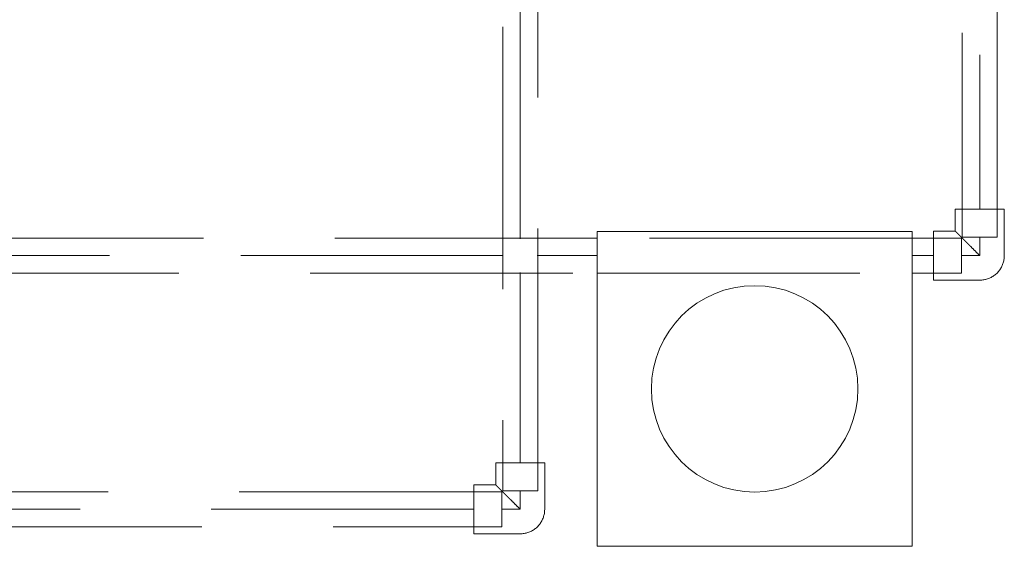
# Model space of a CAD drawing. Header units: millimetres. Extents: x 25471 to 48943, y 4737 to 38988.
# Tile 41 of 117: x 32641 to 33204, y 36070 to 36371. Entities that reach past the tile are written whole.
import ezdxf

# ---------------------------------------------------------------- set-up
doc = ezdxf.new("R2010")
doc.units = ezdxf.units.MM
doc.linetypes.add('ADSK_Скрыто', pattern=[300, 150, -150])
doc.linetypes.add('ADSK_Штриховая_ш3 п1_5', pattern=[225, 150, -75])
for name, color, linetype, lineweight in [('A-DETL-____-HDLN', 90, 'ADSK_Скрыто', 9), ('A-DETL-____-MBND', 5, 'ADSK_Штриховая_ш3 п1_5', 20), ('M-EQPM-____-OTLN', 50, 'Continuous', 20)]:
    doc.layers.add(name, color=color, linetype=linetype, lineweight=lineweight)

# ---------------------------------------------------------------- blocks, each defined once
blk = doc.blocks.new('ADSK_Бытовой вентилятор накладной - 200-1569305-В_Этаж 01_Водопровод')
at = {"layer": 'M-EQPM-____-OTLN', "color": 5}
for p, q in [((33151.08, 36250.08), (32971.08, 36250.08)), ((32971.08, 36250.08), (32971.08, 36070.08)), ((33151.08, 36070.08), (33151.08, 36250.08)), ((32971.08, 36070.08), (33151.08, 36070.08))]:
    blk.add_line(p, q, dxfattribs=at)
for start, end in [(0, 180), (180, 0)]:
    blk.add_arc((33061.08, 36160.08), 59, start, end, dxfattribs=at)
blk = doc.blocks.new('ADSK_Полипропилен_Отвод - Универсальный-V29-В_Этаж 01_Водопровод')
at = {"layer": 'A-DETL-____-MBND', "color": 220}
for p, q in [((-14, 26.5), (-14, 14)), ((14, 26.5), (-14, 26.5)), ((14, 0), (14, 26.5)), ((-14, 14), (-26.5, 14)), ((-26.5, 14), (-26.5, -14)), ((-26.5, -14), (0, -14))]:
    blk.add_line(p, q, dxfattribs=at)
at = {"layer": 'A-DETL-____-MBND', "color": 220, "flags": 128}
blk.add_lwpolyline([(0, -14), (0.56, -13.99), (1.12, -13.96), (1.68, -13.9), (2.23, -13.82), (2.78, -13.72), (3.33, -13.6), (3.87, -13.45), (4.4, -13.29), (4.93, -13.1), (5.45, -12.89), (5.96, -12.67), (6.46, -12.42), (6.96, -12.15), (7.44, -11.86), (7.9, -11.55), (8.36, -11.23), (8.8, -10.89), (9.23, -10.53), (9.64, -10.15), (10.04, -9.75), (10.43, -9.34), (10.79, -8.92), (11.14, -8.48), (11.47, -8.03), (11.78, -7.56), (12.07, -7.09), (12.35, -6.6), (12.6, -6.1), (12.84, -5.59), (13.05, -5.07), (13.24, -4.55), (13.41, -4.01), (13.56, -3.47), (13.69, -2.93), (13.8, -2.38), (13.88, -1.83), (13.94, -1.27), (13.98, -0.71), (14, -0.15), (14, 0)], dxfattribs=at)
at = {"layer": 'A-DETL-____-MBND', "color": 220}
blk.add_open_spline([(0, 0), (-0.9, 0.89), (-2.69, 2.7), (-4.9, 4.9), (-6.4, 6.4), (-7.24, 7.23), (-7.85, 7.85), (-8.45, 8.45), (-9.04, 9.04), (-9.62, 9.61), (-10.16, 10.16), (-10.69, 10.7), (-11.2, 11.2), (-11.69, 11.68), (-12.12, 12.12), (-12.53, 12.54), (-12.9, 12.91), (-13.23, 13.23), (-13.5, 13.5), (-13.71, 13.72), (-13.92, 13.93), (-13.99, 14), (-14, 14)], degree=3, knots=[0, 0, 0, 0, 0.142857, 0.285714, 0.357143, 0.392857, 0.428571, 0.464286, 0.5, 0.535714, 0.571429, 0.607143, 0.642857, 0.678571, 0.714286, 0.75, 0.785714, 0.821429, 0.857143, 0.892857, 0.928571, 1, 1, 1, 1], dxfattribs=at)
blk = doc.blocks.new('ADSK_Полипропилен_Отвод - Универсальный-V26-В_Этаж 01_Водопровод')
at = {"layer": 'A-DETL-____-MBND', "color": 150}
for p, q in [((-14, 26.5), (-14, 14)), ((14, 26.5), (-14, 26.5)), ((14, 0), (14, 26.5)), ((-14, 14), (-26.5, 14)), ((-26.5, 14), (-26.5, -14)), ((-26.5, -14), (0, -14))]:
    blk.add_line(p, q, dxfattribs=at)
at = {"layer": 'A-DETL-____-MBND', "color": 150, "flags": 128}
blk.add_lwpolyline([(0, -14), (0.56, -13.99), (1.12, -13.96), (1.68, -13.9), (2.23, -13.82), (2.78, -13.72), (3.33, -13.6), (3.87, -13.45), (4.4, -13.29), (4.93, -13.1), (5.45, -12.89), (5.96, -12.67), (6.46, -12.42), (6.96, -12.15), (7.44, -11.86), (7.9, -11.55), (8.36, -11.23), (8.8, -10.89), (9.23, -10.53), (9.64, -10.15), (10.04, -9.75), (10.43, -9.34), (10.79, -8.92), (11.14, -8.48), (11.47, -8.03), (11.78, -7.56), (12.07, -7.09), (12.35, -6.6), (12.6, -6.1), (12.84, -5.59), (13.05, -5.07), (13.24, -4.55), (13.41, -4.01), (13.56, -3.47), (13.69, -2.93), (13.8, -2.38), (13.88, -1.83), (13.94, -1.27), (13.98, -0.71), (14, -0.15), (14, 0)], dxfattribs=at)
at = {"layer": 'A-DETL-____-MBND', "color": 150}
blk.add_open_spline([(0, 0), (-0.9, 0.89), (-2.69, 2.7), (-4.9, 4.9), (-6.4, 6.4), (-7.24, 7.23), (-7.85, 7.85), (-8.45, 8.45), (-9.04, 9.04), (-9.62, 9.61), (-10.16, 10.16), (-10.69, 10.7), (-11.2, 11.2), (-11.69, 11.68), (-12.12, 12.12), (-12.53, 12.54), (-12.9, 12.91), (-13.23, 13.23), (-13.5, 13.5), (-13.71, 13.72), (-13.92, 13.93), (-13.99, 14), (-14, 14)], degree=3, knots=[0, 0, 0, 0, 0.142857, 0.285714, 0.357143, 0.392857, 0.428571, 0.464286, 0.5, 0.535714, 0.571429, 0.607143, 0.642857, 0.678571, 0.714286, 0.75, 0.785714, 0.821429, 0.857143, 0.892857, 0.928571, 1, 1, 1, 1], dxfattribs=at)

msp = doc.modelspace()

# ---------------------------------------------------------------- linework, layer by layer
at = {"layer": 'A-DETL-____-HDLN', "color": 140}
for p, q in [((33179.73, 36246.74), (33199.73, 36246.74)), ((33151.03, 36246.24), (32971.13, 36246.24)), ((33179.23, 36226.24), (33179.23, 36246.24)), ((32971.13, 36226.24), (33151.03, 36226.24))]:
    msp.add_line(p, q, dxfattribs=at)
at = {"layer": 'A-DETL-____-HDLN', "color": 210}
for p, q in [((32916.59, 36081.24), (32916.59, 36101.24)), ((32917.09, 36101.74), (32937.09, 36101.74))]:
    msp.add_line(p, q, dxfattribs=at)
at = {"layer": 'A-DETL-____-MBND', "color": 220}
for p, q in [((32917.09, 36817.13), (32917.09, 36101.74)), ((32937.09, 36101.74), (32937.09, 36813.63)), ((32927.09, 36245.9), (32927.09, 36801.13)), ((32927.09, 36117.74), (32927.09, 36226.58)), ((32916.59, 36101.24), (31695.24, 36101.24)), ((32927.09, 36091.24), (32927.09, 36101.74)), ((32900.59, 36091.24), (31904.26, 36091.24)), ((32916.59, 36091.24), (32927.09, 36091.24)), ((31695.24, 36081.24), (32916.59, 36081.24))]:
    msp.add_line(p, q, dxfattribs=at)
at = {"layer": 'A-DETL-____-MBND', "color": 150}
for p, q in [((33199.73, 36246.74), (33199.73, 36817.13)), ((33179.73, 36813.63), (33179.73, 36246.74)), ((33189.73, 36801.13), (33189.73, 36262.74)), ((33189.73, 36236.24), (33189.73, 36246.74)), ((32971.08, 36246.24), (31907.1, 36246.24)), ((33179.23, 36246.24), (33151.08, 36246.24)), ((32917.43, 36236.24), (31923.1, 36236.24)), ((32971.08, 36236.24), (32936.75, 36236.24)), ((33163.23, 36236.24), (33151.08, 36236.24)), ((33179.23, 36236.24), (33189.73, 36236.24)), ((31907.1, 36226.24), (32971.08, 36226.24)), ((33151.08, 36226.24), (33179.23, 36226.24))]:
    msp.add_line(p, q, dxfattribs=at)

# ---------------------------------------------------------------- block references
msp.add_blockref('ADSK_Полипропилен_Отвод - Универсальный-V26-В_Этаж 01_Водопровод', (33189.73, 36236.24), dxfattribs=at)
at = {"layer": 'A-DETL-____-MBND', "color": 220}
msp.add_blockref('ADSK_Полипропилен_Отвод - Универсальный-V29-В_Этаж 01_Водопровод', (32927.09, 36091.24), dxfattribs=at)
at = {"layer": 'M-EQPM-____-OTLN', "color": 5}
msp.add_blockref('ADSK_Бытовой вентилятор накладной - 200-1569305-В_Этаж 01_Водопровод', (0, 0), dxfattribs=at)

doc.saveas('drawing.dxf')
